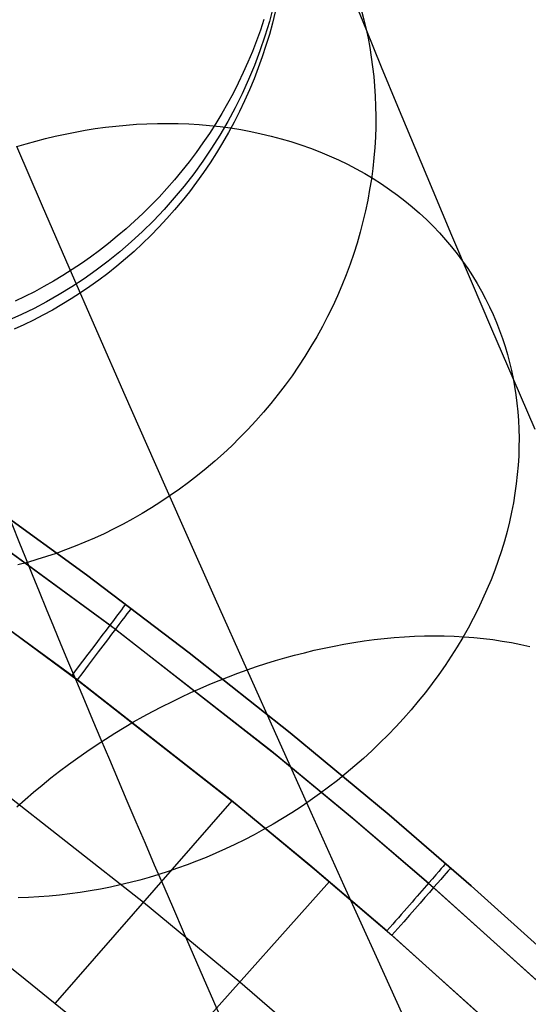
# Model space of a CAD drawing. Extents: x -3677 to -3089, y -67 to 482.
# Tile 87 of 110: x -3251 to -3240, y 338 to 360. Entities that reach past the tile are written whole.
import ezdxf

# ---------------------------------------------------------------- set-up
doc = ezdxf.new("R2010")
doc.units = 0
doc.layers.add('CURVA_ORIGIN', color=125, linetype='CONTINUOUS')

msp = doc.modelspace()

# ---------------------------------------------------------------- linework, layer by layer
at = {"layer": 'CURVA_ORIGIN'}
for p, q in [((-3243.739, 359.964, -74.441), (-3244.058, 360.755, -75.992)), ((-3245.813, 360.461, -89.028), (-3245.9, 360.134, -89.125)), ((-3245.767, 360.349, -88.606), (-3245.83, 360.096, -88.665)), ((-3243.84, 360.373, -74.234), (-3243.787, 360.168, -74.338)), ((-3246.022, 360.181, -89.608), (-3246.101, 359.941, -89.693)), ((-3245.9, 360.134, -89.125), (-3246, 359.804, -89.222)), ((-3245.83, 360.096, -88.665), (-3245.9, 359.844, -88.723)), ((-3243.787, 360.168, -74.338), (-3243.739, 359.964, -74.441)), ((-3246.101, 359.941, -89.693), (-3246.188, 359.701, -89.776)), ((-3246, 359.804, -89.222), (-3246.111, 359.477, -89.317)), ((-3245.9, 359.844, -88.723), (-3245.976, 359.594, -88.781)), ((-3243.394, 359.117, -72.879), (-3243.739, 359.964, -74.441)), ((-3243.739, 359.964, -74.441), (-3243.696, 359.758, -74.544)), ((-3243.696, 359.758, -74.544), (-3243.657, 359.55, -74.648)), ((-3246.188, 359.701, -89.776), (-3246.28, 359.463, -89.858)), ((-3245.976, 359.594, -88.781), (-3246.059, 359.344, -88.837)), ((-3243.657, 359.55, -74.648), (-3243.623, 359.338, -74.752)), ((-3246.28, 359.463, -89.858), (-3246.379, 359.226, -89.937)), ((-3246.111, 359.477, -89.317), (-3246.233, 359.154, -89.409)), ((-3246.059, 359.344, -88.837), (-3246.147, 359.096, -88.892)), ((-3243.623, 359.338, -74.752), (-3243.594, 359.123, -74.856)), ((-3246.379, 359.226, -89.937), (-3246.484, 358.991, -90.016)), ((-3246.233, 359.154, -89.409), (-3246.365, 358.835, -89.498)), ((-3246.147, 359.096, -88.892), (-3246.243, 358.85, -88.947)), ((-3243.594, 359.123, -74.856), (-3243.569, 358.906, -74.96)), ((-3243.029, 358.232, -71.339), (-3243.394, 359.117, -72.879)), ((-3246.484, 358.991, -90.016), (-3246.595, 358.759, -90.092)), ((-3243.569, 358.906, -74.96), (-3243.55, 358.686, -75.065)), ((-3246.595, 358.759, -90.092), (-3246.712, 358.528, -90.166)), ((-3246.365, 358.835, -89.498), (-3246.509, 358.518, -89.585)), ((-3246.243, 358.85, -88.947), (-3246.344, 358.605, -89)), ((-3243.55, 358.686, -75.065), (-3243.536, 358.464, -75.169)), ((-3246.712, 358.528, -90.166), (-3246.835, 358.3, -90.238)), ((-3246.509, 358.518, -89.585), (-3246.664, 358.206, -89.669)), ((-3246.344, 358.605, -89), (-3246.452, 358.363, -89.051)), ((-3243.536, 358.464, -75.169), (-3243.527, 358.239, -75.274)), ((-3246.835, 358.3, -90.238), (-3246.964, 358.075, -90.309)), ((-3246.452, 358.363, -89.051), (-3246.566, 358.124, -89.102)), ((-3243.527, 358.239, -75.274), (-3243.523, 358.012, -75.379)), ((-3242.646, 357.31, -69.824), (-3243.029, 358.232, -71.339)), ((-3246.964, 358.075, -90.309), (-3247.099, 357.853, -90.377)), ((-3246.664, 358.206, -89.669), (-3246.829, 357.899, -89.75)), ((-3246.566, 358.124, -89.102), (-3246.686, 357.888, -89.151)), ((-3243.523, 358.012, -75.379), (-3243.525, 357.783, -75.483)), ((-3249.788, 357.74, -55.487), (-3249.559, 357.771, -55.542)), ((-3249.559, 357.771, -55.542), (-3249.33, 357.798, -55.602)), ((-3249.33, 357.798, -55.602), (-3249.099, 357.82, -55.665)), ((-3249.099, 357.82, -55.665), (-3248.867, 357.837, -55.732)), ((-3248.867, 357.837, -55.732), (-3248.635, 357.849, -55.803)), ((-3248.635, 357.849, -55.803), (-3248.401, 357.855, -55.878)), ((-3248.401, 357.855, -55.878), (-3248.168, 357.857, -55.956)), ((-3248.168, 357.857, -55.956), (-3247.934, 357.854, -56.039)), ((-3247.934, 357.854, -56.039), (-3247.7, 357.845, -56.125)), ((-3247.7, 357.845, -56.125), (-3247.467, 357.83, -56.215)), ((-3247.467, 357.83, -56.215), (-3247.234, 357.811, -56.309)), ((-3247.099, 357.853, -90.377), (-3247.239, 357.634, -90.442)), ((-3247.234, 357.811, -56.309), (-3247.002, 357.785, -56.406)), ((-3246.829, 357.899, -89.75), (-3247.004, 357.597, -89.827)), ((-3247.002, 357.785, -56.406), (-3246.77, 357.754, -56.507)), ((-3246.686, 357.888, -89.151), (-3246.812, 357.654, -89.199)), ((-3243.525, 357.783, -75.483), (-3243.533, 357.552, -75.587)), ((-3250.902, 357.519, -55.263), (-3250.683, 357.571, -55.301)), ((-3250.683, 357.571, -55.301), (-3250.462, 357.619, -55.342)), ((-3250.462, 357.619, -55.342), (-3250.239, 357.664, -55.386)), ((-3250.239, 357.664, -55.386), (-3250.014, 357.704, -55.435)), ((-3250.014, 357.704, -55.435), (-3249.788, 357.74, -55.487)), ((-3247.239, 357.634, -90.442), (-3247.384, 357.419, -90.506)), ((-3247.004, 357.597, -89.827), (-3247.189, 357.302, -89.902)), ((-3246.812, 357.654, -89.199), (-3246.944, 357.424, -89.245)), ((-3246.77, 357.754, -56.507), (-3246.54, 357.717, -56.611)), ((-3246.54, 357.717, -56.611), (-3246.312, 357.675, -56.719)), ((-3246.312, 357.675, -56.719), (-3246.085, 357.627, -56.831)), ((-3246.085, 357.627, -56.831), (-3245.86, 357.574, -56.946)), ((-3245.86, 357.574, -56.946), (-3245.637, 357.514, -57.064)), ((-3243.533, 357.552, -75.587), (-3243.546, 357.319, -75.69)), ((-3251.543, 357.339, -55.172), (-3251.332, 357.402, -55.199)), ((-3250.966, 356.005, -53.584), (-3251.543, 357.339, -55.172)), ((-3251.332, 357.402, -55.199), (-3251.118, 357.462, -55.229)), ((-3251.118, 357.462, -55.229), (-3250.902, 357.519, -55.263)), ((-3247.384, 357.419, -90.506), (-3247.535, 357.208, -90.567)), ((-3246.944, 357.424, -89.245), (-3247.081, 357.197, -89.29)), ((-3245.637, 357.514, -57.064), (-3245.417, 357.45, -57.185)), ((-3245.417, 357.45, -57.185), (-3245.199, 357.379, -57.31)), ((-3245.199, 357.379, -57.31), (-3244.984, 357.303, -57.437)), ((-3247.535, 357.208, -90.567), (-3247.692, 357, -90.626)), ((-3247.189, 357.302, -89.902), (-3247.384, 357.013, -89.973)), ((-3247.081, 357.197, -89.29), (-3247.224, 356.975, -89.334)), ((-3244.984, 357.303, -57.437), (-3244.773, 357.222, -57.567)), ((-3244.773, 357.222, -57.567), (-3244.564, 357.135, -57.7)), ((-3244.564, 357.135, -57.7), (-3244.359, 357.042, -57.835)), ((-3243.546, 357.319, -75.69), (-3243.566, 357.085, -75.793)), ((-3242.244, 356.35, -68.333), (-3242.646, 357.31, -69.824)), ((-3247.692, 357, -90.626), (-3247.853, 356.796, -90.682)), ((-3247.384, 357.013, -89.973), (-3247.588, 356.73, -90.04)), ((-3247.224, 356.975, -89.334), (-3247.372, 356.756, -89.375)), ((-3244.359, 357.042, -57.835), (-3244.158, 356.945, -57.973)), ((-3244.158, 356.945, -57.973), (-3243.961, 356.842, -58.113)), ((-3243.566, 357.085, -75.793), (-3243.591, 356.85, -75.896)), ((-3247.853, 356.796, -90.682), (-3248.018, 356.597, -90.735)), ((-3247.588, 356.73, -90.04), (-3247.802, 356.455, -90.104)), ((-3247.372, 356.756, -89.375), (-3247.526, 356.541, -89.415)), ((-3243.961, 356.842, -58.113), (-3243.768, 356.735, -58.256)), ((-3243.768, 356.735, -58.256), (-3243.58, 356.622, -58.4)), ((-3243.591, 356.85, -75.896), (-3243.622, 356.614, -75.997)), ((-3248.018, 356.597, -90.735), (-3248.189, 356.402, -90.786)), ((-3247.802, 356.455, -90.104), (-3248.023, 356.19, -90.164)), ((-3247.526, 356.541, -89.415), (-3247.685, 356.331, -89.454)), ((-3243.622, 356.614, -75.997), (-3243.66, 356.376, -76.098)), ((-3243.58, 356.622, -58.4), (-3243.395, 356.505, -58.546)), ((-3243.395, 356.505, -58.546), (-3243.216, 356.383, -58.694)), ((-3248.189, 356.402, -90.786), (-3248.364, 356.211, -90.835)), ((-3247.685, 356.331, -89.454), (-3247.848, 356.125, -89.491)), ((-3243.66, 356.376, -76.098), (-3243.704, 356.138, -76.198)), ((-3243.216, 356.383, -58.694), (-3243.041, 356.256, -58.844)), ((-3243.041, 356.256, -58.844), (-3242.872, 356.125, -58.995)), ((-3241.823, 355.354, -66.868), (-3242.244, 356.35, -68.333)), ((-3248.543, 356.026, -90.881), (-3248.725, 355.845, -90.924)), ((-3248.364, 356.211, -90.835), (-3248.543, 356.026, -90.881)), ((-3248.023, 356.19, -90.164), (-3248.252, 355.932, -90.22)), ((-3247.848, 356.125, -89.491), (-3248.016, 355.924, -89.526)), ((-3243.704, 356.138, -76.198), (-3243.754, 355.9, -76.297)), ((-3242.872, 356.125, -58.995), (-3242.707, 355.99, -59.147)), ((-3250.369, 354.633, -52.033), (-3250.966, 356.005, -53.584)), ((-3248.725, 355.845, -90.924), (-3248.912, 355.669, -90.965)), ((-3248.252, 355.932, -90.22), (-3248.489, 355.682, -90.272)), ((-3248.016, 355.924, -89.526), (-3248.189, 355.728, -89.559)), ((-3243.754, 355.9, -76.297), (-3243.81, 355.661, -76.394)), ((-3242.707, 355.99, -59.147), (-3242.548, 355.851, -59.3)), ((-3242.548, 355.851, -59.3), (-3242.393, 355.708, -59.454)), ((-3248.912, 355.669, -90.965), (-3249.102, 355.499, -91.002)), ((-3248.489, 355.682, -90.272), (-3248.735, 355.44, -90.321)), ((-3248.189, 355.728, -89.559), (-3248.366, 355.538, -89.591)), ((-3243.81, 355.661, -76.394), (-3243.872, 355.423, -76.49)), ((-3242.393, 355.708, -59.454), (-3242.245, 355.561, -59.609)), ((-3249.102, 355.499, -91.002), (-3249.296, 355.334, -91.038)), ((-3248.735, 355.44, -90.321), (-3248.984, 355.21, -90.365)), ((-3248.547, 355.352, -89.621), (-3248.732, 355.172, -89.649)), ((-3248.366, 355.538, -89.591), (-3248.547, 355.352, -89.621)), ((-3243.872, 355.423, -76.49), (-3243.941, 355.184, -76.585)), ((-3242.245, 355.561, -59.609), (-3242.102, 355.411, -59.765)), ((-3242.102, 355.411, -59.765), (-3241.964, 355.258, -59.921)), ((-3241.385, 354.323, -65.43), (-3241.823, 355.354, -66.868)), ((-3249.492, 355.174, -91.07), (-3249.692, 355.019, -91.1)), ((-3249.296, 355.334, -91.038), (-3249.492, 355.174, -91.07)), ((-3248.984, 355.21, -90.365), (-3249.24, 354.99, -90.405)), ((-3248.732, 355.172, -89.649), (-3248.921, 354.997, -89.675)), ((-3243.941, 355.184, -76.585), (-3244.016, 354.947, -76.678)), ((-3241.964, 355.258, -59.921), (-3241.832, 355.101, -60.077)), ((-3249.692, 355.019, -91.1), (-3249.894, 354.871, -91.127)), ((-3249.24, 354.99, -90.405), (-3249.502, 354.777, -90.442)), ((-3248.921, 354.997, -89.675), (-3249.113, 354.828, -89.7)), ((-3244.016, 354.947, -76.678), (-3244.098, 354.709, -76.77)), ((-3241.832, 355.101, -60.077), (-3241.706, 354.942, -60.233)), ((-3241.706, 354.942, -60.233), (-3241.585, 354.78, -60.389)), ((-3250.098, 354.727, -91.151), (-3250.305, 354.589, -91.173)), ((-3249.894, 354.871, -91.127), (-3250.098, 354.727, -91.151)), ((-3249.502, 354.777, -90.442), (-3249.772, 354.574, -90.475)), ((-3249.113, 354.828, -89.7), (-3249.308, 354.664, -89.722)), ((-3244.098, 354.709, -76.77), (-3244.185, 354.473, -76.86)), ((-3241.585, 354.78, -60.389), (-3241.47, 354.615, -60.545)), ((-3250.305, 354.589, -91.173), (-3250.513, 354.457, -91.193)), ((-3249.753, 353.224, -50.519), (-3250.369, 354.633, -52.033)), ((-3249.772, 354.574, -90.475), (-3250.04, 354.384, -90.503)), ((-3249.507, 354.506, -89.743), (-3249.707, 354.355, -89.763)), ((-3249.308, 354.664, -89.722), (-3249.507, 354.506, -89.743)), ((-3244.185, 354.473, -76.86), (-3244.279, 354.238, -76.948)), ((-3241.47, 354.615, -60.545), (-3241.361, 354.448, -60.701)), ((-3250.723, 354.331, -91.209), (-3250.935, 354.21, -91.223)), ((-3250.513, 354.457, -91.193), (-3250.723, 354.331, -91.209)), ((-3250.04, 354.384, -90.503), (-3250.314, 354.204, -90.527)), ((-3249.707, 354.355, -89.763), (-3249.911, 354.209, -89.78)), ((-3240.929, 353.256, -64.02), (-3241.385, 354.323, -65.43)), ((-3241.361, 354.448, -60.701), (-3241.258, 354.279, -60.857)), ((-3241.258, 354.279, -60.857), (-3241.16, 354.108, -61.011)), ((-3251.147, 354.095, -91.235), (-3251.361, 353.986, -91.244)), ((-3250.935, 354.21, -91.223), (-3251.147, 354.095, -91.235)), ((-3250.594, 354.032, -90.548), (-3250.878, 353.87, -90.565)), ((-3250.314, 354.204, -90.527), (-3250.594, 354.032, -90.548)), ((-3250.117, 354.069, -89.795), (-3250.324, 353.935, -89.809)), ((-3249.911, 354.209, -89.78), (-3250.117, 354.069, -89.795)), ((-3244.279, 354.238, -76.948), (-3244.379, 354.005, -77.034)), ((-3241.16, 354.108, -61.011), (-3241.069, 353.935, -61.165)), ((-3251.361, 353.986, -91.244), (-3251.576, 353.883, -91.25)), ((-3250.878, 353.87, -90.565), (-3251.154, 353.724, -90.578)), ((-3250.324, 353.935, -89.809), (-3250.534, 353.807, -89.821)), ((-3244.379, 354.005, -77.034), (-3244.486, 353.773, -77.118)), ((-3241.069, 353.935, -61.165), (-3240.982, 353.761, -61.318)), ((-3251.154, 353.724, -90.578), (-3251.434, 353.586, -90.587)), ((-3250.745, 353.685, -89.832), (-3250.957, 353.569, -89.84)), ((-3250.534, 353.807, -89.821), (-3250.745, 353.685, -89.832)), ((-3244.486, 353.773, -77.118), (-3244.598, 353.543, -77.2)), ((-3240.982, 353.761, -61.318), (-3240.902, 353.586, -61.47)), ((-3251.434, 353.586, -90.587), (-3251.718, 353.458, -90.593)), ((-3251.171, 353.459, -89.847), (-3251.385, 353.355, -89.853)), ((-3250.957, 353.569, -89.84), (-3251.171, 353.459, -89.847)), ((-3244.598, 353.543, -77.2), (-3244.716, 353.316, -77.28)), ((-3240.902, 353.586, -61.47), (-3240.827, 353.409, -61.621)), ((-3240.827, 353.409, -61.621), (-3240.758, 353.231, -61.771)), ((-3251.385, 353.355, -89.853), (-3251.6, 353.257, -89.856)), ((-3249.118, 351.777, -49.043), (-3249.753, 353.224, -50.519)), ((-3244.716, 353.316, -77.28), (-3244.841, 353.09, -77.357)), ((-3240.455, 352.155, -62.639), (-3240.929, 353.256, -64.02)), ((-3240.758, 353.231, -61.771), (-3240.694, 353.053, -61.92)), ((-3244.841, 353.09, -77.357), (-3244.971, 352.868, -77.432)), ((-3240.694, 353.053, -61.92), (-3240.636, 352.874, -62.067)), ((-3244.971, 352.868, -77.432), (-3245.107, 352.648, -77.504)), ((-3240.636, 352.874, -62.067), (-3240.583, 352.694, -62.212)), ((-3245.107, 352.648, -77.504), (-3245.248, 352.432, -77.574)), ((-3240.583, 352.694, -62.212), (-3240.535, 352.514, -62.356)), ((-3240.535, 352.514, -62.356), (-3240.492, 352.335, -62.499)), ((-3245.248, 352.432, -77.574), (-3245.394, 352.218, -77.642)), ((-3240.492, 352.335, -62.499), (-3240.455, 352.155, -62.639)), ((-3245.394, 352.218, -77.642), (-3245.546, 352.009, -77.706)), ((-3239.964, 351.02, -61.288), (-3240.455, 352.155, -62.639)), ((-3240.455, 352.155, -62.639), (-3240.422, 351.974, -62.779)), ((-3245.546, 352.009, -77.706), (-3245.703, 351.803, -77.768)), ((-3240.422, 351.974, -62.779), (-3240.393, 351.789, -62.92)), ((-3248.464, 350.295, -47.606), (-3249.118, 351.777, -49.043)), ((-3245.703, 351.803, -77.768), (-3245.865, 351.6, -77.827)), ((-3240.393, 351.789, -62.92), (-3240.37, 351.602, -63.061)), ((-3246.032, 351.403, -77.883), (-3246.203, 351.209, -77.936)), ((-3245.865, 351.6, -77.827), (-3246.032, 351.403, -77.883)), ((-3240.37, 351.602, -63.061), (-3240.351, 351.412, -63.202)), ((-3240.351, 351.412, -63.202), (-3240.336, 351.219, -63.344)), ((-3246.203, 351.209, -77.936), (-3246.378, 351.02, -77.987)), ((-3240.336, 351.219, -63.344), (-3240.327, 351.024, -63.486)), ((-3246.378, 351.02, -77.987), (-3246.557, 350.835, -78.034)), ((-3240.327, 351.024, -63.486), (-3240.323, 350.826, -63.628)), ((-3246.557, 350.835, -78.034), (-3246.741, 350.655, -78.079)), ((-3240.323, 350.826, -63.628), (-3240.325, 350.625, -63.769)), ((-3246.741, 350.655, -78.079), (-3246.928, 350.48, -78.12)), ((-3240.325, 350.625, -63.769), (-3240.331, 350.423, -63.911)), ((-3247.792, 348.779, -46.209), (-3248.464, 350.295, -47.606)), ((-3247.118, 350.31, -78.158), (-3247.312, 350.145, -78.194)), ((-3246.928, 350.48, -78.12), (-3247.118, 350.31, -78.158)), ((-3240.331, 350.423, -63.911), (-3240.344, 350.218, -64.052)), ((-3247.312, 350.145, -78.194), (-3247.508, 349.985, -78.226)), ((-3240.344, 350.218, -64.052), (-3240.362, 350.011, -64.193)), ((-3247.508, 349.985, -78.226), (-3247.708, 349.831, -78.256)), ((-3240.362, 350.011, -64.193), (-3240.385, 349.803, -64.333)), ((-3247.91, 349.682, -78.282), (-3248.114, 349.538, -78.306)), ((-3247.708, 349.831, -78.256), (-3247.91, 349.682, -78.282)), ((-3240.385, 349.803, -64.333), (-3240.414, 349.592, -64.472)), ((-3252.313, 349.461, -12.419), (-3249.983, 347.77, -12.419)), ((-3249.983, 347.77, 18.581), (-3252.313, 349.461, 18.581)), ((-3249.983, 347.77, 3.081), (-3252.313, 349.461, 3.081)), ((-3248.114, 349.538, -78.306), (-3248.321, 349.4, -78.326)), ((-3240.414, 349.592, -64.472), (-3240.45, 349.381, -64.611)), ((-3249.461, 346.647, 19.995), (-3253.162, 349.345, 19.995)), ((-3253.036, 349.257, -13.834), (-3249.339, 346.553, -13.834)), ((-3248.529, 349.268, -78.344), (-3248.739, 349.141, -78.359)), ((-3248.321, 349.4, -78.326), (-3248.529, 349.268, -78.344)), ((-3240.45, 349.381, -64.611), (-3240.491, 349.168, -64.748)), ((-3248.95, 349.019, -78.371), (-3249.162, 348.903, -78.38)), ((-3248.739, 349.141, -78.359), (-3248.95, 349.019, -78.371)), ((-3240.491, 349.168, -64.748), (-3240.538, 348.953, -64.884)), ((-3249.376, 348.793, -78.386), (-3249.59, 348.688, -78.39)), ((-3249.162, 348.903, -78.38), (-3249.376, 348.793, -78.386)), ((-3247.103, 347.228, -44.854), (-3247.792, 348.779, -46.209)), ((-3240.538, 348.953, -64.884), (-3240.591, 348.738, -65.018)), ((-3249.805, 348.589, -78.391), (-3250.02, 348.495, -78.389)), ((-3249.59, 348.688, -78.39), (-3249.805, 348.589, -78.391)), ((-3240.591, 348.738, -65.018), (-3240.651, 348.522, -65.151)), ((-3250.45, 348.324, -78.379), (-3250.664, 348.247, -78.37)), ((-3250.235, 348.407, -78.385), (-3250.45, 348.324, -78.379)), ((-3250.02, 348.495, -78.389), (-3250.235, 348.407, -78.385)), ((-3240.651, 348.522, -65.151), (-3240.716, 348.306, -65.283)), ((-3250.314, 345.519, 20.581), (-3253.976, 348.189, 20.581)), ((-3253.85, 348.101, -14.419), (-3250.193, 345.425, -14.419)), ((-3251.092, 348.108, -78.345), (-3251.305, 348.046, -78.33)), ((-3250.879, 348.175, -78.359), (-3251.092, 348.108, -78.345)), ((-3250.664, 348.247, -78.37), (-3250.879, 348.175, -78.359)), ((-3240.788, 348.089, -65.412), (-3240.866, 347.872, -65.54)), ((-3240.716, 348.306, -65.283), (-3240.788, 348.089, -65.412)), ((-3251.305, 348.046, -78.33), (-3251.519, 347.989, -78.312)), ((-3240.866, 347.872, -65.54), (-3240.949, 347.655, -65.665)), ((-3249.983, 347.77, -12.419), (-3247.69, 346.029, -12.419)), ((-3247.69, 346.029, 18.581), (-3249.983, 347.77, 18.581)), ((-3247.69, 346.029, 3.081), (-3249.983, 347.77, 3.081)), ((-3240.949, 347.655, -65.665), (-3241.04, 347.439, -65.788)), ((-3241.04, 347.439, -65.788), (-3241.136, 347.223, -65.909)), ((-3246.396, 345.645, -43.54), (-3247.103, 347.228, -44.854)), ((-3241.136, 347.223, -65.909), (-3241.238, 347.007, -66.027)), ((-3241.238, 347.007, -66.027), (-3241.346, 346.793, -66.142)), ((-3241.346, 346.793, -66.142), (-3241.46, 346.58, -66.254)), ((-3245.854, 343.825, 19.995), (-3249.461, 346.647, 19.995)), ((-3249.339, 346.553, -13.834), (-3245.736, 343.728, -13.834)), ((-3241.46, 346.58, -66.254), (-3241.58, 346.368, -66.364)), ((-3243.56, 346.32, -44.333), (-3243.335, 346.346, -44.426)), ((-3243.335, 346.346, -44.426), (-3243.11, 346.367, -44.524)), ((-3243.11, 346.367, -44.524), (-3242.885, 346.383, -44.626)), ((-3242.885, 346.383, -44.626), (-3242.661, 346.396, -44.733)), ((-3242.661, 346.396, -44.733), (-3242.437, 346.403, -44.845)), ((-3242.437, 346.403, -44.845), (-3242.214, 346.406, -44.961)), ((-3242.214, 346.406, -44.961), (-3241.992, 346.404, -45.081)), ((-3241.992, 346.404, -45.081), (-3241.772, 346.397, -45.206)), ((-3241.772, 346.397, -45.206), (-3241.553, 346.386, -45.336)), ((-3241.58, 346.368, -66.364), (-3241.706, 346.158, -66.47)), ((-3241.553, 346.386, -45.336), (-3241.335, 346.369, -45.469)), ((-3241.335, 346.369, -45.469), (-3241.12, 346.348, -45.607)), ((-3241.12, 346.348, -45.607), (-3240.907, 346.322, -45.749)), ((-3244.899, 346.082, -43.873), (-3244.678, 346.131, -43.938)), ((-3244.678, 346.131, -43.938), (-3244.456, 346.177, -44.008)), ((-3244.456, 346.177, -44.008), (-3244.233, 346.219, -44.082)), ((-3244.233, 346.219, -44.082), (-3244.01, 346.257, -44.161)), ((-3244.01, 346.257, -44.161), (-3243.785, 346.291, -44.245)), ((-3243.785, 346.291, -44.245), (-3243.56, 346.32, -44.333)), ((-3241.706, 346.158, -66.47), (-3241.837, 345.949, -66.573)), ((-3240.907, 346.322, -45.749), (-3240.697, 346.29, -45.895)), ((-3240.697, 346.29, -45.895), (-3240.489, 346.254, -46.045)), ((-3240.489, 346.254, -46.045), (-3240.284, 346.213, -46.198)), ((-3240.284, 346.213, -46.198), (-3240.083, 346.167, -46.355)), ((-3247.69, 346.029, -12.419), (-3245.436, 344.24, -12.419)), ((-3245.436, 344.24, 18.581), (-3247.69, 346.029, 18.581)), ((-3245.436, 344.24, 3.081), (-3247.69, 346.029, 3.081)), ((-3245.766, 345.851, -43.657), (-3245.552, 345.914, -43.704)), ((-3245.552, 345.914, -43.704), (-3245.336, 345.973, -43.756)), ((-3245.336, 345.973, -43.756), (-3245.118, 346.029, -43.812)), ((-3245.118, 346.029, -43.812), (-3244.899, 346.082, -43.873)), ((-3241.837, 345.949, -66.573), (-3241.974, 345.743, -66.673)), ((-3246.396, 345.645, -43.54), (-3246.188, 345.717, -43.575)), ((-3246.188, 345.717, -43.575), (-3245.978, 345.785, -43.614)), ((-3245.978, 345.785, -43.614), (-3245.766, 345.851, -43.657)), ((-3241.974, 345.743, -66.673), (-3242.116, 345.539, -66.769)), ((-3246.744, 342.726, 20.581), (-3250.314, 345.519, 20.581)), ((-3247.022, 345.409, -43.458), (-3246.812, 345.492, -43.482)), ((-3246.812, 345.492, -43.482), (-3246.603, 345.571, -43.509)), ((-3246.603, 345.571, -43.509), (-3246.396, 345.645, -43.54)), ((-3245.688, 344.065, -42.296), (-3246.396, 345.645, -43.54)), ((-3242.116, 345.539, -66.769), (-3242.264, 345.337, -66.862)), ((-3250.193, 345.425, -14.419), (-3246.628, 342.63, -14.419)), ((-3247.656, 345.137, -43.411), (-3247.444, 345.232, -43.423)), ((-3247.444, 345.232, -43.423), (-3247.233, 345.323, -43.439)), ((-3247.233, 345.323, -43.439), (-3247.022, 345.409, -43.458)), ((-3242.264, 345.337, -66.862), (-3242.416, 345.138, -66.951)), ((-3248.082, 344.934, -43.4), (-3247.869, 345.038, -43.404)), ((-3247.869, 345.038, -43.404), (-3247.656, 345.137, -43.411)), ((-3242.416, 345.138, -66.951), (-3242.574, 344.942, -67.037)), ((-3248.508, 344.716, -43.407), (-3248.295, 344.827, -43.401)), ((-3248.295, 344.827, -43.401), (-3248.082, 344.934, -43.4)), ((-3242.574, 344.942, -67.037), (-3242.736, 344.749, -67.118)), ((-3248.932, 344.48, -43.432), (-3248.72, 344.6, -43.417)), ((-3248.72, 344.6, -43.417), (-3248.508, 344.716, -43.407)), ((-3242.736, 344.749, -67.118), (-3242.903, 344.559, -67.196)), ((-3249.354, 344.229, -43.475), (-3249.143, 344.357, -43.451)), ((-3249.143, 344.357, -43.451), (-3248.932, 344.48, -43.432)), ((-3243.075, 344.373, -67.27), (-3243.25, 344.19, -67.34)), ((-3242.903, 344.559, -67.196), (-3243.075, 344.373, -67.27)), ((-3249.563, 344.097, -43.505), (-3249.354, 344.229, -43.475)), ((-3245.436, 344.24, -12.419), (-3243.222, 342.403, -12.419)), ((-3243.222, 342.403, 18.581), (-3245.436, 344.24, 18.581)), ((-3243.222, 342.403, 3.081), (-3245.436, 344.24, 3.081)), ((-3243.25, 344.19, -67.34), (-3243.43, 344.011, -67.406)), ((-3249.977, 343.823, -43.577), (-3249.771, 343.962, -43.538)), ((-3249.771, 343.962, -43.538), (-3249.563, 344.097, -43.505)), ((-3244.965, 342.456, -41.094), (-3245.688, 344.065, -42.296)), ((-3243.43, 344.011, -67.406), (-3243.613, 343.835, -67.468)), ((-3250.181, 343.68, -43.621), (-3249.977, 343.823, -43.577)), ((-3244.088, 342.367, 19.995), (-3245.854, 343.825, 19.995)), ((-3245.736, 343.728, -13.834), (-3243.971, 342.27, -13.834)), ((-3243.613, 343.835, -67.468), (-3243.8, 343.664, -67.526)), ((-3250.584, 343.383, -43.724), (-3250.384, 343.533, -43.67)), ((-3250.384, 343.533, -43.67), (-3250.181, 343.68, -43.621)), ((-3243.99, 343.497, -67.579), (-3244.184, 343.334, -67.629)), ((-3243.8, 343.664, -67.526), (-3243.99, 343.497, -67.579)), ((-3250.781, 343.229, -43.783), (-3250.584, 343.383, -43.724)), ((-3244.184, 343.334, -67.629), (-3244.38, 343.176, -67.674)), ((-3252.039, 343.062, 20.581), (-3248.709, 340.457, 20.581)), ((-3251.167, 342.912, -43.916), (-3250.976, 343.072, -43.847)), ((-3250.976, 343.072, -43.847), (-3250.781, 343.229, -43.783)), ((-3244.38, 343.176, -67.674), (-3244.579, 343.022, -67.716)), ((-3251.356, 342.748, -43.99), (-3251.167, 342.912, -43.916)), ((-3244.781, 342.872, -67.753), (-3244.985, 342.727, -67.786)), ((-3244.579, 343.022, -67.716), (-3244.781, 342.872, -67.753)), ((-3251.541, 342.582, -44.069), (-3251.356, 342.748, -43.99)), ((-3246.737, 342.721, 20.581), (-3250.681, 338.194, 20.581)), ((-3244.997, 341.283, 20.581), (-3246.744, 342.726, 20.581)), ((-3246.628, 342.63, -14.419), (-3244.882, 341.187, -14.419)), ((-3245.19, 342.587, -67.815), (-3245.398, 342.452, -67.84)), ((-3244.985, 342.727, -67.786), (-3245.19, 342.587, -67.815)), ((-3245.398, 342.452, -67.84), (-3245.607, 342.322, -67.862)), ((-3244.226, 340.819, -39.935), (-3244.965, 342.456, -41.094)), ((-3242.346, 340.876, 19.995), (-3244.088, 342.367, 19.995)), ((-3243.222, 342.403, -12.419), (-3241.392, 340.819, -12.419)), ((-3241.392, 340.819, 18.581), (-3243.222, 342.403, 18.581)), ((-3243.222, 342.403, -12.419), (-3243.222, 342.403, 18.581)), ((-3241.392, 340.819, 3.081), (-3243.222, 342.403, 3.081)), ((-3245.817, 342.196, -67.879), (-3246.029, 342.075, -67.892)), ((-3245.607, 342.322, -67.862), (-3245.817, 342.196, -67.879)), ((-3243.971, 342.27, -13.834), (-3242.231, 340.778, -13.834)), ((-3246.242, 341.96, -67.902), (-3246.455, 341.849, -67.908)), ((-3246.029, 342.075, -67.892), (-3246.242, 341.96, -67.902)), ((-3246.668, 341.743, -67.91), (-3246.882, 341.642, -67.909)), ((-3246.455, 341.849, -67.908), (-3246.668, 341.743, -67.91)), ((-3247.096, 341.546, -67.904), (-3247.31, 341.455, -67.896)), ((-3246.882, 341.642, -67.909), (-3247.096, 341.546, -67.904)), ((-3247.737, 341.287, -67.869), (-3247.949, 341.21, -67.851)), ((-3247.524, 341.368, -67.884), (-3247.737, 341.287, -67.869)), ((-3247.31, 341.455, -67.896), (-3247.524, 341.368, -67.884)), ((-3243.275, 339.81, 20.581), (-3244.997, 341.283, 20.581)), ((-3248.371, 341.07, -67.806), (-3248.582, 341.007, -67.779)), ((-3248.16, 341.138, -67.83), (-3248.371, 341.07, -67.806)), ((-3247.949, 341.21, -67.851), (-3248.16, 341.138, -67.83)), ((-3244.882, 341.187, -14.419), (-3243.162, 339.713, -14.419)), ((-3249.231, 340.838, -67.678), (-3249.452, 340.79, -67.637)), ((-3249.012, 340.891, -67.715), (-3249.231, 340.838, -67.678)), ((-3248.796, 340.947, -67.749), (-3249.012, 340.891, -67.715)), ((-3248.582, 341.007, -67.779), (-3248.796, 340.947, -67.749)), ((-3244.555, 340.912, 20.581), (-3248.556, 336.437, 20.581)), ((-3239.797, 338.591, 19.995), (-3242.346, 340.876, 19.995)), ((-3250.584, 340.611, -67.376), (-3250.815, 340.589, -67.313)), ((-3250.355, 340.638, -67.436), (-3250.584, 340.611, -67.376)), ((-3250.126, 340.669, -67.492), (-3250.355, 340.638, -67.436)), ((-3249.9, 340.705, -67.544), (-3250.126, 340.669, -67.492)), ((-3249.675, 340.745, -67.592), (-3249.9, 340.705, -67.544)), ((-3249.452, 340.79, -67.637), (-3249.675, 340.745, -67.592)), ((-3243.473, 339.154, -38.819), (-3244.226, 340.819, -39.935)), ((-3242.231, 340.778, -13.834), (-3239.693, 338.497, -13.834)), ((-3241.392, 340.819, -12.419), (-3239.594, 339.2, -12.419)), ((-3239.594, 339.2, 18.581), (-3241.392, 340.819, 18.581)), ((-3239.594, 339.2, 3.081), (-3241.392, 340.819, 3.081)), ((-3251.279, 340.56, -67.175), (-3251.513, 340.554, -67.1)), ((-3251.047, 340.572, -67.246), (-3251.279, 340.56, -67.175)), ((-3250.815, 340.589, -67.313), (-3251.047, 340.572, -67.246)), ((-3248.709, 340.457, 20.581), (-3246.556, 338.674, 20.581)), ((-3251.471, 338.825, 20.581), (-3253.439, 340.358, 20.581)), ((-3240.757, 337.553, 20.581), (-3243.275, 339.81, 20.581)), ((-3243.162, 339.713, -14.419), (-3240.656, 337.461, -14.419)), ((-3242.706, 337.464, -37.747), (-3243.473, 339.154, -38.819)), ((-3249.534, 337.254, 20.581), (-3251.471, 338.825, 20.581)), ((-3246.556, 338.674, 20.581), (-3244.698, 337.068, 20.581))]:
    msp.add_line(p, q, dxfattribs=at)
at = {"layer": 'CURVA_ORIGIN', "extrusion": (-0.901734, -0.430935, -0.034206)}
msp.add_arc((-1661.815, -13.68, 2784.507), 62.145, 114.92163, 162.81822, dxfattribs=at)
at = {"layer": 'CURVA_ORIGIN', "extrusion": (0.797852, -0.602853, -1.69319e-12)}
msp.add_arc((-1683.789, 18.581, -2801.567), 2, 359.9988, 89.9988, dxfattribs=at)
at = {"layer": 'CURVA_ORIGIN', "extrusion": (-0.797071, 0.603885, 1.12835e-11)}
msp.add_arc((1687.415, -12.419, 2799.233), 2, 180.002, 270.002, dxfattribs=at)
at = {"layer": 'CURVA_ORIGIN', "extrusion": (0.754001, -0.656874, -1.16307e-11)}
msp.add_arc((-1874.204, 18.581, -2668.644), 2, 0.0002, 90.0002, dxfattribs=at)
at = {"layer": 'CURVA_ORIGIN', "extrusion": (-0.753076, 0.657934, -7.80464e-12)}
msp.add_arc((1877.955, -12.419, 2665.856), 2, 179.9982, 269.9982, dxfattribs=at)

doc.saveas('drawing.dxf')
